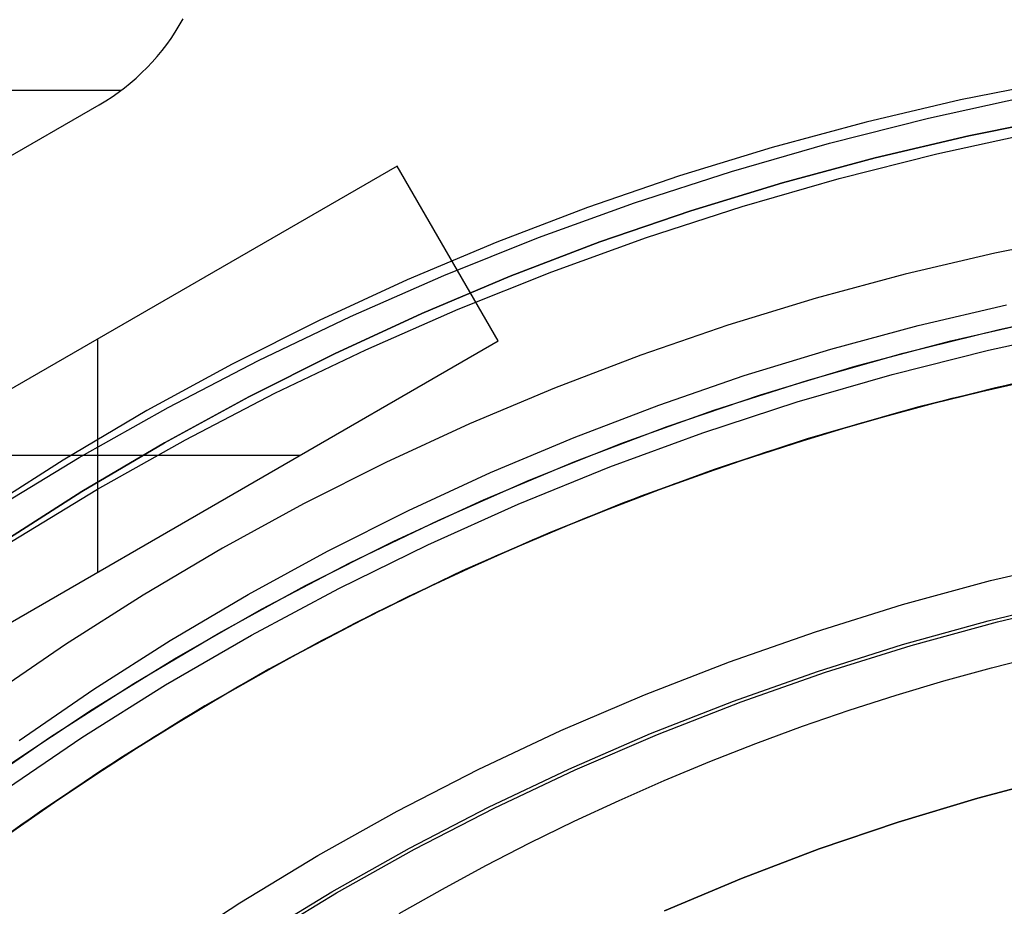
# Model space of a CAD drawing. Header units: millimetres. Extents: x -267 to 897, y -4167 to -3150.
# Tile 85 of 177: x 299 to 308, y -3497 to -3489. Entities that reach past the tile are written whole.
import ezdxf

# ---------------------------------------------------------------- set-up
doc = ezdxf.new("R2010")
doc.units = ezdxf.units.MM
doc.layers.add('1', color=7, linetype='Continuous')
doc.layers.add('BLANCO METALICO', color=7, linetype='Continuous', true_color=0xededed)

msp = doc.modelspace()

# ---------------------------------------------------------------- linework, layer by layer
at = {"layer": '1', "color": 250, "true_color": 0x111111}
for p, q in [((308.4961, -3489.8289, 118.6312), (307.6473, -3489.9975, 118.6312)), ((308.4961, -3489.8289, 118.6312), (307.6473, -3489.9975, 118.6312)), ((307.6473, -3489.9975, 118.6312), (306.8047, -3490.1946, 118.6312)), ((307.6473, -3489.9975, 118.6312), (306.8047, -3490.1946, 118.6312)), ((307.3602, -3490.1585, 118.6312), (308.2479, -3489.9647, 118.6312)), ((306.4794, -3490.3815, 118.6312), (307.3602, -3490.1585, 118.6312)), ((308.5575, -3490.1504, 65.7922), (307.7188, -3490.317, 65.7922)), ((307.7188, -3490.317, 65.7922), (308.5575, -3490.1504, 65.7922)), ((306.8047, -3490.1946, 118.6312), (305.9692, -3490.42, 118.6312)), ((306.8047, -3490.1946, 118.6312), (305.9692, -3490.42, 118.6312)), ((307.7188, -3490.317, 65.7922), (306.8861, -3490.5117, 65.7922)), ((306.8861, -3490.5117, 65.7922), (307.7188, -3490.317, 65.7922)), ((307.4351, -3490.4761, 65.7922), (308.3122, -3490.2846, 65.7922)), ((305.9692, -3490.42, 118.6312), (305.1417, -3490.6735, 118.6312)), ((305.9692, -3490.42, 118.6312), (305.1417, -3490.6735, 118.6312)), ((305.6065, -3490.6336, 118.6312), (306.4794, -3490.3815, 118.6312)), ((306.8861, -3490.5117, 65.7922), (306.0606, -3490.7345, 65.7922)), ((306.0606, -3490.7345, 65.7922), (306.8861, -3490.5117, 65.7922)), ((306.5647, -3490.6965, 65.7922), (307.4351, -3490.4761, 65.7922)), ((305.1417, -3490.6735, 118.6312), (304.3233, -3490.9547, 118.6312)), ((305.1417, -3490.6735, 118.6312), (304.3233, -3490.9547, 118.6312)), ((304.7423, -3490.9144, 118.6312), (305.6065, -3490.6336, 118.6312)), ((305.7022, -3490.9456, 65.7922), (306.5647, -3490.6965, 65.7922)), ((306.0606, -3490.7345, 65.7922), (305.243, -3490.985, 65.7922)), ((305.243, -3490.985, 65.7922), (306.0606, -3490.7345, 65.7922)), ((304.3233, -3490.9547, 118.6312), (303.5149, -3491.2635, 118.6312)), ((304.3233, -3490.9547, 118.6312), (303.5149, -3491.2635, 118.6312)), ((303.888, -3491.2236, 118.6312), (304.7423, -3490.9144, 118.6312)), ((304.8483, -3491.223, 65.7922), (305.7022, -3490.9456, 65.7922)), ((305.243, -3490.985, 65.7922), (304.4343, -3491.2629, 65.7922)), ((304.4343, -3491.2629, 65.7922), (305.243, -3490.985, 65.7922)), ((303.0443, -3491.5608, 118.6312), (303.888, -3491.2236, 118.6312)), ((304.0041, -3491.5285, 65.7922), (304.8483, -3491.223, 65.7922)), ((308.7585, -3491.2034, 66.0441), (307.9528, -3491.3634, 66.0441)), ((308.7585, -3491.2034, 66.0441), (307.9528, -3491.3634, 66.0441)), ((303.5149, -3491.2635, 118.6312), (302.7173, -3491.5993, 118.6312)), ((303.5149, -3491.2635, 118.6312), (302.7173, -3491.5993, 118.6312)), ((304.4343, -3491.2629, 65.7922), (303.6354, -3491.568, 65.7922)), ((303.6354, -3491.568, 65.7922), (304.4343, -3491.2629, 65.7922)), ((307.9528, -3491.3634, 66.0441), (307.1529, -3491.5505, 66.0441)), ((307.9528, -3491.3634, 66.0441), (307.1529, -3491.5505, 66.0441)), ((302.2122, -3491.9258, 118.6312), (303.0443, -3491.5608, 118.6312)), ((303.6354, -3491.568, 65.7922), (302.8474, -3491.8998, 65.7922)), ((302.8474, -3491.8998, 65.7922), (303.6354, -3491.568, 65.7922)), ((303.1704, -3491.8618, 65.7922), (304.0041, -3491.5285, 65.7922)), ((307.1529, -3491.5505, 66.0441), (306.3598, -3491.7644, 66.0441)), ((307.1529, -3491.5505, 66.0441), (306.3598, -3491.7644, 66.0441)), ((302.7173, -3491.5993, 118.6312), (301.9316, -3491.9619, 118.6312)), ((302.7173, -3491.5993, 118.6312), (301.9316, -3491.9619, 118.6312)), ((306.3598, -3491.7644, 66.0441), (305.5744, -3492.0051, 66.0441)), ((306.3598, -3491.7644, 66.0441), (305.5744, -3492.0051, 66.0441)), ((307.2703, -3492.0074, 118.1904), (308.0557, -3491.8237, 118.1904)), ((307.2703, -3492.0074, 118.1904), (308.0557, -3491.8237, 118.1904)), ((301.3926, -3492.3181, 118.6312), (302.2122, -3491.9258, 118.6312)), ((302.8474, -3491.8998, 65.7922), (302.0709, -3492.2581, 65.7922)), ((302.0709, -3492.2581, 65.7922), (302.8474, -3491.8998, 65.7922)), ((302.3482, -3492.2224, 65.7922), (303.1704, -3491.8618, 65.7922)), ((301.9316, -3491.9619, 118.6312), (301.1585, -3492.3507, 118.6312)), ((301.9316, -3491.9619, 118.6312), (301.1585, -3492.3507, 118.6312)), ((305.5744, -3492.0051, 66.0441), (304.7975, -3492.272, 66.0441)), ((305.5744, -3492.0051, 66.0441), (304.7975, -3492.272, 66.0441)), ((306.4915, -3492.2176, 118.1904), (307.2703, -3492.0074, 118.1904)), ((306.4915, -3492.2176, 118.1904), (307.2703, -3492.0074, 118.1904)), ((302.0709, -3492.2581, 65.7922), (301.307, -3492.6423, 65.7922)), ((301.307, -3492.6423, 65.7922), (302.0709, -3492.2581, 65.7922)), ((301.5384, -3492.6101, 65.7922), (302.3482, -3492.2224, 65.7922)), ((304.7975, -3492.272, 66.0441), (304.0302, -3492.5651, 66.0441)), ((304.7975, -3492.272, 66.0441), (304.0302, -3492.5651, 66.0441)), ((305.7202, -3492.4538, 118.1904), (306.4915, -3492.2176, 118.1904)), ((305.7202, -3492.4538, 118.1904), (306.4915, -3492.2176, 118.1904)), ((301.1585, -3492.3507, 118.6312), (300.399, -3492.7655, 118.6312)), ((301.1585, -3492.3507, 118.6312), (300.399, -3492.7655, 118.6312)), ((300.5865, -3492.7373, 118.6312), (301.3926, -3492.3181, 118.6312)), ((304.9574, -3492.716, 118.1904), (305.7202, -3492.4538, 118.1904)), ((304.9574, -3492.716, 118.1904), (305.7202, -3492.4538, 118.1904)), ((300.7418, -3493.0243, 65.7922), (301.5384, -3492.6101, 65.7922)), ((304.0302, -3492.5651, 66.0441), (303.2731, -3492.8839, 66.0441)), ((304.0302, -3492.5651, 66.0441), (303.2731, -3492.8839, 66.0441)), ((301.307, -3492.6423, 65.7922), (300.5565, -3493.0521, 65.7922)), ((300.5565, -3493.0521, 65.7922), (301.307, -3492.6423, 65.7922)), ((304.2038, -3493.0038, 118.1904), (304.9574, -3492.716, 118.1904)), ((304.2038, -3493.0038, 118.1904), (304.9574, -3492.716, 118.1904)), ((300.399, -3492.7655, 118.6312), (299.6539, -3493.2056, 118.6312)), ((300.399, -3492.7655, 118.6312), (299.6539, -3493.2056, 118.6312)), ((299.7947, -3493.1829, 118.6312), (300.5865, -3492.7373, 118.6312)), ((303.2731, -3492.8839, 66.0441), (302.5272, -3493.228, 66.0441)), ((303.2731, -3492.8839, 66.0441), (302.5272, -3493.228, 66.0441)), ((300.5565, -3493.0521, 65.7922), (299.8202, -3493.487, 65.7922)), ((299.8202, -3493.487, 65.7922), (300.5565, -3493.0521, 65.7922)), ((299.9594, -3493.4646, 65.7922), (300.7418, -3493.0243, 65.7922)), ((303.4604, -3493.3168, 118.1904), (304.2038, -3493.0038, 118.1904)), ((303.4604, -3493.3168, 118.1904), (304.2038, -3493.0038, 118.1904)), ((299.6539, -3493.2056, 118.6312), (298.924, -3493.6706, 118.6312)), ((299.6539, -3493.2056, 118.6312), (298.924, -3493.6706, 118.6312)), ((299.018, -3493.6544, 118.6312), (299.7947, -3493.1829, 118.6312)), ((302.5272, -3493.228, 66.0441), (301.7934, -3493.5972, 66.0441)), ((302.5272, -3493.228, 66.0441), (301.7934, -3493.5972, 66.0441)), ((302.728, -3493.6548, 118.1904), (303.4604, -3493.3168, 118.1904)), ((302.728, -3493.6548, 118.1904), (303.4604, -3493.3168, 118.1904)), ((299.8202, -3493.487, 65.7922), (299.0991, -3493.9465, 65.7922)), ((299.0991, -3493.9465, 65.7922), (299.8202, -3493.487, 65.7922)), ((299.1919, -3493.9305, 65.7922), (299.9594, -3493.4646, 65.7922)), ((301.7934, -3493.5972, 66.0441), (301.0724, -3493.9908, 66.0441)), ((301.7934, -3493.5972, 66.0441), (301.0724, -3493.9908, 66.0441)), ((302.0073, -3494.0173, 118.1904), (302.728, -3493.6548, 118.1904)), ((302.0073, -3494.0173, 118.1904), (302.728, -3493.6548, 118.1904)), ((301.0724, -3493.9908, 66.0441), (300.3651, -3494.4086, 66.0441)), ((301.0724, -3493.9908, 66.0441), (300.3651, -3494.4086, 66.0441)), ((301.2994, -3494.4038, 118.1904), (302.0073, -3494.0173, 118.1904)), ((301.2994, -3494.4038, 118.1904), (302.0073, -3494.0173, 118.1904)), ((300.3651, -3494.4086, 66.0441), (299.6724, -3494.8501, 66.0441)), ((300.3651, -3494.4086, 66.0441), (299.6724, -3494.8501, 66.0441)), ((300.6048, -3494.8141, 118.1904), (301.2994, -3494.4038, 118.1904)), ((300.6048, -3494.8141, 118.1904), (301.2994, -3494.4038, 118.1904)), ((299.9246, -3495.2476, 118.1904), (300.6048, -3494.8141, 118.1904)), ((299.9246, -3495.2476, 118.1904), (300.6048, -3494.8141, 118.1904)), ((299.6724, -3494.8501, 66.0441), (298.9949, -3495.3146, 66.0441)), ((299.6724, -3494.8501, 66.0441), (298.9949, -3495.3146, 66.0441)), ((299.2593, -3495.7037, 118.1904), (299.9246, -3495.2476, 118.1904)), ((299.2593, -3495.7037, 118.1904), (299.9246, -3495.2476, 118.1904)), ((307.8014, -3496.2176, 116.1312), (308.5189, -3496.0276, 116.1312)), ((308.5189, -3496.0276, 116.1312), (307.8014, -3496.2176, 116.1312)), ((307.8014, -3496.2176, 68.3312), (308.5189, -3496.0276, 68.3312)), ((307.8014, -3496.2176, 68.3312), (308.5189, -3496.0276, 68.3312)), ((307.0909, -3496.4323, 116.1312), (307.8014, -3496.2176, 116.1312)), ((307.8014, -3496.2176, 116.1312), (307.0909, -3496.4323, 116.1312)), ((307.0909, -3496.4323, 68.3312), (307.8014, -3496.2176, 68.3312)), ((307.0909, -3496.4323, 68.3312), (307.8014, -3496.2176, 68.3312)), ((306.3883, -3496.6714, 116.1312), (307.0909, -3496.4323, 116.1312)), ((307.0909, -3496.4323, 116.1312), (306.3883, -3496.6714, 116.1312)), ((306.3883, -3496.6714, 68.3312), (307.0909, -3496.4323, 68.3312)), ((306.3883, -3496.6714, 68.3312), (307.0909, -3496.4323, 68.3312)), ((305.6943, -3496.9346, 116.1312), (306.3883, -3496.6714, 116.1312)), ((306.3883, -3496.6714, 116.1312), (305.6943, -3496.9346, 116.1312)), ((305.6943, -3496.9346, 68.3312), (306.3883, -3496.6714, 68.3312)), ((305.6943, -3496.9346, 68.3312), (306.3883, -3496.6714, 68.3312)), ((305.0099, -3497.2215, 116.1312), (305.6943, -3496.9346, 116.1312)), ((305.6943, -3496.9346, 116.1312), (305.0099, -3497.2215, 116.1312)), ((305.0099, -3497.2215, 68.3312), (305.6943, -3496.9346, 68.3312)), ((305.0099, -3497.2215, 68.3312), (305.6943, -3496.9346, 68.3312))]:
    msp.add_line(p, q, dxfattribs=at)
at = {"layer": '1', "color": 7, "true_color": 0xffffff}
for p, q in [((307.9221, -3495.056), (308.3505, -3494.9478)), ((307.9221, -3495.056), (308.3505, -3494.9478)), ((307.4966, -3495.1733), (307.9221, -3495.056)), ((307.4966, -3495.1733), (307.9221, -3495.056)), ((307.0739, -3495.2995), (307.4966, -3495.1733)), ((307.0739, -3495.2995), (307.4966, -3495.1733)), ((306.6542, -3495.4345), (307.0739, -3495.2995)), ((306.6542, -3495.4345), (307.0739, -3495.2995)), ((306.2376, -3495.5783), (306.6542, -3495.4345)), ((306.2376, -3495.5783), (306.6542, -3495.4345)), ((305.8242, -3495.7307), (306.2376, -3495.5783)), ((305.8242, -3495.7307), (306.2376, -3495.5783)), ((305.4142, -3495.8916), (305.8242, -3495.7307)), ((305.4142, -3495.8916), (305.8242, -3495.7307)), ((305.0076, -3496.0608), (305.4142, -3495.8916)), ((305.0076, -3496.0608), (305.4142, -3495.8916)), ((304.6046, -3496.2383), (305.0076, -3496.0608)), ((304.6046, -3496.2383), (305.0076, -3496.0608)), ((304.2052, -3496.4238), (304.6046, -3496.2383)), ((304.2052, -3496.4238), (304.6046, -3496.2383)), ((303.8096, -3496.6174), (304.2052, -3496.4238)), ((303.8096, -3496.6174), (304.2052, -3496.4238)), ((303.418, -3496.8189), (303.8096, -3496.6174)), ((303.418, -3496.8189), (303.8096, -3496.6174)), ((303.0303, -3497.0281), (303.418, -3496.8189)), ((303.0303, -3497.0281), (303.418, -3496.8189)), ((302.6468, -3497.2449), (303.0303, -3497.0281)), ((302.6468, -3497.2449), (303.0303, -3497.0281))]:
    msp.add_line(p, q, dxfattribs=at)
at = {"layer": 'BLANCO METALICO'}
for p, q in [((300.6867, -3489.3344, 256.5324), (300.7202, -3489.2757, 256.5324)), ((300.6867, -3489.3344, 257.6609), (300.7202, -3489.2757, 257.6609)), ((300.6512, -3489.392, 256.5324), (300.6867, -3489.3344, 256.5324)), ((300.6512, -3489.392, 257.661), (300.6867, -3489.3344, 257.6609)), ((300.5745, -3489.5033, 256.5324), (300.6138, -3489.4483, 256.5324)), ((300.5745, -3489.5033, 257.661), (300.6138, -3489.4483, 257.661)), ((300.6138, -3489.4483, 256.5324), (300.6512, -3489.392, 256.5324)), ((300.6138, -3489.4483, 257.661), (300.6512, -3489.392, 257.661)), ((300.4904, -3489.6091, 256.5324), (300.5334, -3489.5569, 256.5324)), ((300.4904, -3489.6091, 257.661), (300.5334, -3489.5569, 257.661)), ((300.5334, -3489.5569, 256.5324), (300.5745, -3489.5033, 256.5324)), ((300.5334, -3489.5569, 257.661), (300.5745, -3489.5033, 257.661)), ((300.4457, -3489.6598, 256.5324), (300.4904, -3489.6091, 256.5324)), ((300.4457, -3489.6598, 257.661), (300.4904, -3489.6091, 257.661)), ((300.3512, -3489.7565, 256.5324), (300.3993, -3489.709, 256.5324)), ((300.3512, -3489.7565, 257.661), (300.3993, -3489.709, 257.661)), ((300.3993, -3489.709, 256.5324), (300.4457, -3489.6598, 256.5324)), ((300.3993, -3489.709, 257.661), (300.4457, -3489.6598, 257.661)), ((300.2503, -3489.8465, 256.5324), (300.3015, -3489.8024, 256.5324)), ((300.2503, -3489.8465, 257.661), (300.3015, -3489.8024, 257.661)), ((300.3015, -3489.8024, 256.5324), (300.3512, -3489.7565, 256.5324)), ((300.3015, -3489.8024, 257.661), (300.3512, -3489.7565, 257.661)), ((300.1435, -3489.9294, 256.5324), (300.1976, -3489.8889, 256.5324)), ((300.1435, -3489.9294, 257.661), (300.1976, -3489.8889, 257.661)), ((300.1976, -3489.8889, 256.5324), (300.2503, -3489.8465, 256.5324)), ((300.1976, -3489.8889, 257.661), (300.2503, -3489.8465, 257.661)), ((300.1648, -3489.9138, 257.661), (297.1314, -3489.9138, 257.6609)), ((300.0313, -3490.0049, 256.5324), (300.088, -3489.9681, 256.5324)), ((300.0313, -3490.0049, 257.661), (300.088, -3489.9681, 257.661)), ((300.088, -3489.9681, 256.5324), (300.1435, -3489.9294, 256.5324)), ((300.088, -3489.9681, 257.661), (300.1435, -3489.9294, 257.661)), ((297.2454, -3491.6147, 256.5324), (299.9733, -3490.0397, 256.5324)), ((297.2454, -3491.6147, 257.6612), (299.9733, -3490.0397, 257.661)), ((299.9733, -3490.0397, 256.5324), (300.0313, -3490.0049, 256.5324)), ((299.9733, -3490.0397, 257.661), (300.0313, -3490.0049, 257.661)), ((299.9733, -3490.0397, 256.5328), (299.9733, -3490.0397, 257.661)), ((302.627, -3490.586, 256.5324), (296.3917, -3494.186, 256.5324)), ((302.627, -3490.586, 257.6612), (296.3917, -3494.186, 257.6617)), ((303.527, -3492.1449, 256.5324), (302.627, -3490.586, 256.5324)), ((302.627, -3490.586, 256.5324), (302.627, -3490.586, 257.6612)), ((303.527, -3492.1449, 257.6615), (302.627, -3490.586, 257.6612)), ((303.0744, -3491.3608, 256.5324), (303.0743, -3491.3606, 257.6614)), ((307.9895, -3492.0419, 239.1163), (308.851, -3491.8608, 239.1163)), ((307.1348, -3492.2525, 239.1163), (307.9895, -3492.0419, 239.1163)), ((307.8941, -3492.2265, 267.3632), (308.7569, -3492.0405, 267.3632)), ((297.2917, -3495.7449, 256.5324), (303.527, -3492.1449, 256.5324)), ((297.2917, -3495.7449, 257.6619), (303.527, -3492.1449, 257.6615)), ((299.9593, -3492.1262, 257.6614), (299.9593, -3494.2047, 257.6618)), ((303.527, -3492.1449, 257.6615), (303.527, -3492.1449, 256.5324)), ((306.2879, -3492.4926, 239.1163), (307.1348, -3492.2525, 239.1163)), ((307.0382, -3492.4424, 267.3632), (307.8941, -3492.2265, 267.3632)), ((299.511, -3492.385, 256.5324), (299.5111, -3492.385, 257.6614)), ((306.1903, -3492.688, 267.3632), (307.0382, -3492.4424, 267.3632)), ((308.8098, -3492.3783, 271.5104), (307.959, -3492.5622, 271.5104)), ((305.4497, -3492.7617, 239.1163), (306.2879, -3492.4926, 239.1163)), ((308.1008, -3492.5293, 239.9163), (307.2628, -3492.7359, 239.9163)), ((307.2628, -3492.7359, 239.6163), (308.1008, -3492.5293, 239.6163)), ((307.5732, -3492.6558, 262.5324), (308.4119, -3492.4604, 262.5324)), ((307.959, -3492.5622, 271.5104), (307.1151, -3492.7755, 271.5104)), ((305.3516, -3492.963, 267.3632), (306.1903, -3492.688, 267.3632)), ((306.7418, -3492.8799, 262.5324), (307.5732, -3492.6558, 262.5324)), ((304.6214, -3493.0596, 239.1163), (305.4497, -3492.7617, 239.1163)), ((307.1151, -3492.7755, 271.5104), (306.2791, -3493.0182, 271.5104)), ((307.2628, -3492.7359, 239.9163), (306.4325, -3492.9712, 239.9163)), ((306.4325, -3492.9712, 239.6163), (307.2628, -3492.7359, 239.6163)), ((305.9185, -3493.1326, 262.5324), (306.7418, -3492.8799, 262.5324)), ((304.5229, -3493.267, 267.3632), (305.3516, -3492.963, 267.3632)), ((306.4325, -3492.9712, 239.9163), (305.6108, -3493.2351, 239.9163)), ((305.6108, -3493.2351, 239.6163), (306.4325, -3492.9712, 239.6163)), ((303.8038, -3493.3859, 239.1163), (304.6214, -3493.0596, 239.1163)), ((306.2791, -3493.0182, 271.5104), (305.4521, -3493.2897, 271.5104)), ((305.1044, -3493.4134, 262.5324), (305.9185, -3493.1326, 262.5324)), ((301.7593, -3493.1654, 257.6616), (298.1593, -3493.1654, 257.6615)), ((305.6108, -3493.2351, 239.9163), (304.7987, -3493.5271, 239.9163)), ((304.7987, -3493.5271, 239.6163), (305.6108, -3493.2351, 239.6163)), ((303.7053, -3493.5997, 267.3632), (304.5229, -3493.267, 267.3632)), ((305.4521, -3493.2897, 271.5104), (304.6351, -3493.5899, 271.5104)), ((302.998, -3493.7403, 239.1163), (303.8038, -3493.3859, 239.1163)), ((304.3005, -3493.7222, 262.5324), (305.1044, -3493.4134, 262.5324)), ((304.6351, -3493.5899, 271.5104), (303.829, -3493.9184, 271.5104)), ((304.7987, -3493.5271, 239.9163), (303.9971, -3493.847, 239.9163)), ((303.9971, -3493.847, 239.6163), (304.7987, -3493.5271, 239.6163)), ((302.8998, -3493.9607, 267.3632), (303.7053, -3493.5997, 267.3632)), ((302.2049, -3494.1222, 239.1163), (302.998, -3493.7403, 239.1163)), ((303.5077, -3494.0584, 262.5324), (304.3005, -3493.7222, 262.5324)), ((303.9971, -3493.847, 239.9163), (303.2071, -3494.1944, 239.9163)), ((303.2071, -3494.1944, 239.6163), (303.9971, -3493.847, 239.6163)), ((300.411, -3493.9439, 256.5324), (300.4111, -3493.9439, 257.6617)), ((303.829, -3493.9184, 271.5104), (303.0348, -3494.2747, 271.5104)), ((302.1073, -3494.3495, 267.3632), (302.8998, -3493.9607, 267.3632)), ((302.7269, -3494.4218, 262.5324), (303.5077, -3494.0584, 262.5324)), ((307.9128, -3494.2805, 267.3632), (308.703, -3494.0942, 267.3632)), ((301.4254, -3494.5313, 239.1163), (302.2049, -3494.1222, 239.1163)), ((303.2071, -3494.1944, 239.9163), (302.4296, -3494.5689, 239.9163)), ((302.4296, -3494.5689, 239.6163), (303.2071, -3494.1944, 239.6163)), ((303.0348, -3494.2747, 271.5104), (302.2535, -3494.6585, 271.5104)), ((307.1295, -3494.4942, 267.3632), (307.9128, -3494.2805, 267.3632)), ((301.3289, -3494.7656, 267.3632), (302.1073, -3494.3495, 267.3632)), ((301.9591, -3494.8118, 262.5324), (302.7269, -3494.4218, 262.5324)), ((307.8926, -3494.6384, 256.5324), (308.6638, -3494.4526, 256.5324)), ((307.9758, -3494.6477, 271.5104), (308.7524, -3494.4635, 271.5104)), ((300.6605, -3494.9671, 239.1163), (301.4254, -3494.5313, 239.1163)), ((306.3541, -3494.735, 267.3632), (307.1295, -3494.4942, 267.3632)), ((302.4296, -3494.5689, 239.9163), (301.6654, -3494.97, 239.9163)), ((301.6654, -3494.97, 239.6163), (302.4296, -3494.5689, 239.6163)), ((307.1282, -3494.8506, 256.5324), (307.8926, -3494.6384, 256.5324)), ((302.2535, -3494.6585, 271.5104), (301.486, -3495.0692, 271.5104)), ((307.206, -3494.8588, 271.5104), (307.9758, -3494.6477, 271.5104)), ((300.5654, -3495.2086, 267.3632), (301.3289, -3494.7656, 267.3632)), ((301.2053, -3495.228, 262.5324), (301.9591, -3494.8118, 262.5324)), ((305.5876, -3495.0027, 267.3632), (306.3541, -3494.735, 267.3632)), ((306.3716, -3495.0891, 256.5324), (307.1282, -3494.8506, 256.5324)), ((306.444, -3495.0965, 271.5104), (307.206, -3494.8588, 271.5104)), ((299.9112, -3495.4289, 239.1163), (300.6605, -3494.9671, 239.1163)), ((301.6654, -3494.97, 239.9163), (300.9155, -3495.3972, 239.9163)), ((300.9155, -3495.3972, 239.6163), (301.6654, -3494.97, 239.6163)), ((301.486, -3495.0692, 271.5104), (300.7333, -3495.5064, 271.5104)), ((304.8309, -3495.2968, 267.3632), (305.5876, -3495.0027, 267.3632)), ((305.6237, -3495.3536, 256.5324), (306.3716, -3495.0891, 256.5324)), ((305.6907, -3495.3605, 271.5104), (306.444, -3495.0965, 271.5104)), ((299.8178, -3495.678, 267.3632), (300.5654, -3495.2086, 267.3632)), ((300.4661, -3495.67, 262.5324), (301.2053, -3495.228, 262.5324)), ((304.0848, -3495.6171, 267.3632), (304.8309, -3495.2968, 267.3632)), ((299.1782, -3495.9164, 239.1163), (299.9112, -3495.4289, 239.1163)), ((300.9155, -3495.3972, 239.9163), (300.1808, -3495.85, 239.9163)), ((300.1808, -3495.85, 239.6163), (300.9155, -3495.3972, 239.6163)), ((304.8853, -3495.6437, 256.5324), (305.6237, -3495.3536, 256.5324)), ((304.9471, -3495.6505, 271.5104), (305.6907, -3495.3605, 271.5104)), ((300.7333, -3495.5064, 271.5104), (299.9963, -3495.9695, 271.5104)), ((299.0871, -3496.1731, 267.3632), (299.8178, -3495.678, 267.3632)), ((299.7427, -3496.1371, 262.5324), (300.4661, -3495.67, 262.5324)), ((303.3503, -3495.9631, 267.3632), (304.0848, -3495.6171, 267.3632)), ((304.1574, -3495.9591, 256.5324), (304.8853, -3495.6437, 256.5324)), ((304.2139, -3495.9662, 271.5104), (304.9471, -3495.6505, 271.5104)), ((300.1808, -3495.85, 239.9163), (299.4622, -3496.3279, 239.9163)), ((299.4622, -3496.3279, 239.6163), (300.1808, -3495.85, 239.6163)), ((303.4408, -3496.2994, 256.5324), (304.1574, -3495.9591, 256.5324)), ((299.9963, -3495.9695, 271.5104), (299.2759, -3496.458, 271.5104)), ((302.6283, -3496.3345, 267.3632), (303.3503, -3495.9631, 267.3632)), ((303.4922, -3496.3072, 271.5104), (304.2139, -3495.9662, 271.5104)), ((299.0358, -3496.6289, 262.5324), (299.7427, -3496.1371, 262.5324)), ((302.7363, -3496.6642, 256.5324), (303.4408, -3496.2994, 256.5324)), ((302.7828, -3496.6731, 271.5104), (303.4922, -3496.3072, 271.5104)), ((299.4622, -3496.3279, 239.9163), (298.7605, -3496.8304, 239.9163)), ((298.7605, -3496.8304, 239.6163), (299.4622, -3496.3279, 239.6163)), ((301.9197, -3496.7307, 267.3632), (302.6283, -3496.3345, 267.3632)), ((299.2759, -3496.458, 271.5104), (298.5728, -3496.9713, 271.5104)), ((302.0449, -3497.0531, 256.5324), (302.7363, -3496.6642, 256.5324)), ((301.2253, -3497.1514, 267.3632), (301.9197, -3496.7307, 267.3632)), ((302.0865, -3497.0633, 271.5104), (302.7828, -3496.6731, 271.5104)), ((301.3672, -3497.4656, 256.5324), (302.0449, -3497.0531, 256.5324)), ((301.4042, -3497.4776, 271.5104), (302.0865, -3497.0633, 271.5104)), ((300.5459, -3497.5959, 267.3632), (301.2253, -3497.1514, 267.3632))]:
    msp.add_line(p, q, dxfattribs=at)
at = {"layer": 'BLANCO METALICO', "color": 3, "true_color": 0x00ff00}
for p, q in [((307.5589, -3492.1441, 238.114), (308.4171, -3491.9481, 238.114)), ((307.5589, -3492.1441, 238.114), (308.4171, -3491.9481, 238.114)), ((307.5589, -3492.1441, 240.9685), (308.4171, -3491.9481, 240.9685)), ((306.708, -3492.3695, 238.114), (307.5589, -3492.1441, 238.114)), ((306.708, -3492.3695, 238.114), (307.5589, -3492.1441, 238.114)), ((306.708, -3492.3695, 240.9685), (307.5589, -3492.1441, 240.9685)), ((305.8654, -3492.6243, 238.114), (306.708, -3492.3695, 238.114)), ((305.8654, -3492.6243, 238.114), (306.708, -3492.3695, 238.114)), ((305.8654, -3492.6243, 240.9685), (306.708, -3492.3695, 240.9685)), ((305.032, -3492.9079, 238.114), (305.8654, -3492.6243, 238.114)), ((305.032, -3492.9079, 238.114), (305.8654, -3492.6243, 238.114)), ((305.032, -3492.9079, 240.9685), (305.8654, -3492.6243, 240.9685)), ((304.209, -3493.2201, 238.114), (305.032, -3492.9079, 238.114)), ((304.209, -3493.2201, 238.114), (305.032, -3492.9079, 238.114)), ((304.209, -3493.2201, 240.9685), (305.032, -3492.9079, 240.9685)), ((303.3972, -3493.5606, 238.114), (304.209, -3493.2201, 238.114)), ((303.3972, -3493.5606, 238.114), (304.209, -3493.2201, 238.114)), ((303.3972, -3493.5606, 240.9685), (304.209, -3493.2201, 240.9685)), ((302.5976, -3493.9289, 238.114), (303.3972, -3493.5606, 238.114)), ((302.5976, -3493.9289, 238.114), (303.3972, -3493.5606, 238.114)), ((302.5976, -3493.9289, 240.9685), (303.3972, -3493.5606, 240.9685)), ((301.8113, -3494.3245, 238.114), (302.5976, -3493.9289, 238.114)), ((301.8113, -3494.3245, 238.114), (302.5976, -3493.9289, 238.114)), ((301.8113, -3494.3245, 240.9685), (302.5976, -3493.9289, 240.9685)), ((301.039, -3494.7471, 238.114), (301.8113, -3494.3245, 238.114)), ((301.039, -3494.7471, 238.114), (301.8113, -3494.3245, 238.114)), ((301.039, -3494.7471, 240.9685), (301.8113, -3494.3245, 240.9685)), ((300.2818, -3495.196, 238.114), (301.039, -3494.7471, 238.114)), ((300.2818, -3495.196, 238.114), (301.039, -3494.7471, 238.114)), ((300.2818, -3495.196, 240.9685), (301.039, -3494.7471, 240.9685)), ((299.5406, -3495.6709, 238.114), (300.2818, -3495.196, 238.114)), ((299.5406, -3495.6709, 238.114), (300.2818, -3495.196, 238.114)), ((299.5406, -3495.6709, 240.9685), (300.2818, -3495.196, 240.9685)), ((298.8161, -3496.171, 238.114), (299.5406, -3495.6709, 238.114)), ((298.8161, -3496.171, 238.114), (299.5406, -3495.6709, 238.114)), ((298.8161, -3496.171, 240.9685), (299.5406, -3495.6709, 240.9685))]:
    msp.add_line(p, q, dxfattribs=at)

doc.saveas('drawing.dxf')
